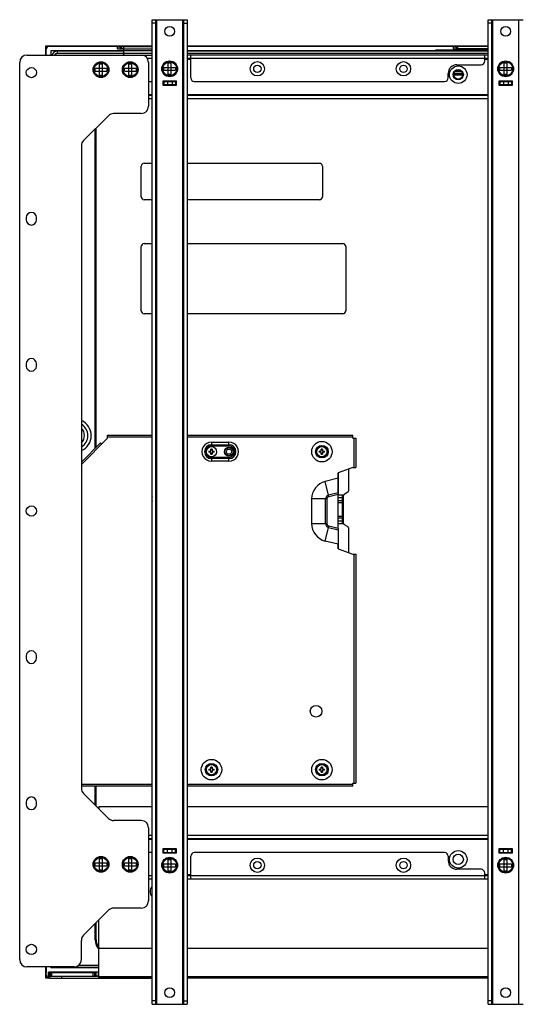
# Model space of a CAD drawing. Header units: millimetres. Extents: x 0 to 1852, y 0 to 1359.
# Tile 44 of 54: x 1033 to 1204, y 421 to 757. Entities that reach past the tile are written whole.
import ezdxf

# ---------------------------------------------------------------- set-up
doc = ezdxf.new("R2010")
doc.units = ezdxf.units.MM
doc.header["$LTSCALE"] = 65.395
doc.layers.get('0').update_dxf_attribs({"linetype": 'CONTINUOUS'})
doc.layers.add('02___PRT_ALL_AXES', color=7, linetype='CONTINUOUS')
doc.layers.add('03___PRT_ALL_CURVES', color=7, linetype='CONTINUOUS')

msp = doc.modelspace()

# ---------------------------------------------------------------- linework, layer by layer
at = {"color": 3, "linetype": 'Continuous'}
for p, q in [((1078.763, 420.543), (1078.763, 757.443)), ((1090.763, 757.443), (1090.763, 420.543)), ((1193.763, 420.543), (1193.763, 757.443)), ((1042.423, 747.443), (1042.423, 748.443)), ((1042.423, 748.443), (1043.423, 748.443)), ((1035.923, 745.333), (1078.763, 745.333)), ((1193.763, 745.333), (1090.763, 745.333)), ((1091.963, 737.533), (1091.963, 745.333)), ((1192.563, 743.233), (1192.563, 745.333)), ((1033.423, 435.833), (1033.423, 742.833)), ((1078.763, 744.133), (1077.14, 744.133)), ((1077.523, 742.833), (1077.523, 727.833)), ((1192.563, 744.133), (1091.963, 744.133)), ((1183.063, 742.033), (1191.363, 742.033)), ((1180.063, 737.533), (1180.063, 739.033)), ((1077.523, 736.333), (1078.763, 736.333)), ((1082.563, 736.333), (1086.963, 736.333)), ((1093.163, 736.333), (1178.863, 736.333)), ((1197.563, 736.333), (1201.963, 736.333)), ((1078.763, 730.333), (1077.523, 730.333)), ((1193.763, 730.333), (1090.763, 730.333)), ((1055.255, 716.065), (1063.79, 724.601)), ((1075.023, 725.333), (1065.558, 725.333)), ((1054.523, 714.297), (1054.523, 494.469)), ((1063.79, 484.165), (1055.255, 492.701)), ((1075.023, 483.433), (1065.558, 483.433)), ((1077.523, 480.933), (1077.523, 455.933)), ((1077.523, 478.433), (1078.763, 478.433)), ((1090.763, 478.433), (1193.763, 478.433)), ((1078.763, 472.433), (1077.523, 472.433)), ((1082.563, 472.433), (1086.963, 472.433)), ((1178.863, 472.433), (1093.163, 472.433)), ((1197.563, 472.433), (1201.963, 472.433)), ((1091.963, 463.433), (1091.963, 471.233)), ((1180.063, 471.233), (1180.063, 469.733)), ((1191.363, 466.733), (1183.063, 466.733)), ((1192.563, 463.433), (1192.563, 465.533)), ((1077.523, 464.633), (1078.763, 464.633)), ((1077.523, 463.433), (1078.763, 463.433)), ((1090.763, 463.433), (1193.763, 463.433)), ((1091.963, 464.633), (1192.563, 464.633)), ((1055.255, 444.165), (1063.79, 452.701)), ((1075.023, 453.433), (1065.558, 453.433)), ((1054.523, 435.833), (1054.523, 442.397)), ((1052.023, 433.333), (1035.923, 433.333)), ((1042.423, 429.543), (1042.423, 430.543)), ((1043.323, 429.543), (1042.423, 429.543)), ((1043.763, 429.543), (1043.423, 429.543))]:
    msp.add_line(p, q, dxfattribs=at)
at = {"color": 7, "linetype": 'Continuous'}
for p, q in [((1078.763, 757.443), (1090.763, 757.443)), ((1079.963, 756.243), (1078.763, 756.243)), ((1079.963, 420.543), (1079.963, 757.443)), ((1080.263, 757.443), (1080.263, 420.543)), ((1089.263, 420.543), (1089.263, 757.443)), ((1089.563, 420.543), (1089.563, 757.443)), ((1089.563, 756.243), (1090.763, 756.243)), ((1193.763, 757.443), (1205.763, 757.443)), ((1194.963, 756.243), (1193.763, 756.243)), ((1194.963, 420.543), (1194.963, 757.443)), ((1195.263, 757.443), (1195.263, 420.543)), ((1204.263, 420.543), (1204.263, 757.443)), ((1043.423, 748.443), (1078.763, 748.443)), ((1043.523, 748.343), (1066.903, 748.343)), ((1066.903, 747.493), (1066.903, 748.343)), ((1067.803, 748.263), (1066.903, 748.263)), ((1066.903, 748.143), (1067.803, 748.143)), ((1067.803, 748.253), (1067.803, 747.593)), ((1068.903, 748.253), (1067.803, 748.253)), ((1068.303, 748.253), (1068.303, 747.593)), ((1068.903, 748.373), (1068.903, 745.333)), ((1068.903, 748.373), (1078.763, 748.373)), ((1078.763, 748.193), (1068.903, 748.193)), ((1090.763, 748.443), (1193.763, 748.443)), ((1090.763, 748.343), (1181.903, 748.343)), ((1181.903, 747.493), (1181.903, 748.343)), ((1182.803, 748.263), (1181.903, 748.263)), ((1181.903, 748.143), (1182.803, 748.143)), ((1182.803, 748.253), (1182.803, 747.593)), ((1193.763, 748.253), (1182.803, 748.253)), ((1183.303, 748.253), (1183.303, 747.593)), ((1042.423, 745.333), (1042.423, 747.443)), ((1042.523, 745.333), (1042.523, 747.343)), ((1044.123, 746.773), (1044.123, 745.333)), ((1078.763, 746.773), (1044.123, 746.773)), ((1046.263, 746.633), (1046.263, 745.833)), ((1068.903, 746.633), (1046.263, 746.633)), ((1078.763, 745.833), (1046.263, 745.833)), ((1066.903, 747.493), (1078.763, 747.493)), ((1067.803, 747.593), (1068.903, 747.593)), ((1175.763, 746.773), (1090.763, 746.773)), ((1193.763, 746.633), (1090.763, 746.633)), ((1193.763, 745.833), (1090.763, 745.833)), ((1135.8, 746.773), (1135.763, 746.633)), ((1136.628, 746.773), (1136.591, 746.633)), ((1142.934, 746.633), (1142.897, 746.773)), ((1143.725, 746.773), (1143.763, 746.633)), ((1175.763, 746.773), (1175.763, 746.973)), ((1193.763, 746.973), (1175.763, 746.973)), ((1181.903, 747.493), (1193.763, 747.493)), ((1182.803, 747.593), (1193.763, 747.593)), ((1060.763, 738.333), (1060.763, 742.333)), ((1060.763, 742.333), (1061.763, 742.333)), ((1061.763, 738.333), (1061.763, 742.333)), ((1070.763, 738.333), (1070.763, 742.333)), ((1070.763, 742.333), (1071.763, 742.333)), ((1071.763, 738.333), (1071.763, 742.333)), ((1084.263, 738.633), (1084.263, 742.633)), ((1084.263, 742.633), (1085.263, 742.633)), ((1085.263, 738.633), (1085.263, 742.633)), ((1091.963, 744.133), (1090.763, 744.133)), ((1091.963, 743.833), (1090.763, 743.833)), ((1193.763, 744.133), (1192.563, 744.133)), ((1193.763, 743.833), (1192.563, 743.833)), ((1199.263, 738.633), (1199.263, 742.633)), ((1199.263, 742.633), (1200.263, 742.633)), ((1200.263, 738.633), (1200.263, 742.633)), ((1059.263, 739.833), (1059.263, 740.833)), ((1059.263, 740.833), (1063.263, 740.833)), ((1059.263, 739.833), (1063.263, 739.833)), ((1061.763, 738.333), (1060.763, 738.333)), ((1063.263, 740.833), (1063.263, 739.833)), ((1069.263, 739.833), (1069.263, 740.833)), ((1069.263, 740.833), (1073.263, 740.833)), ((1069.263, 739.833), (1073.263, 739.833)), ((1071.763, 738.333), (1070.763, 738.333)), ((1073.263, 740.833), (1073.263, 739.833)), ((1082.763, 740.133), (1082.763, 741.133)), ((1082.763, 741.133), (1086.763, 741.133)), ((1082.763, 740.133), (1086.763, 740.133)), ((1085.263, 738.633), (1084.263, 738.633)), ((1086.763, 741.133), (1086.763, 740.133)), ((1182.013, 739.033), (1184.924, 739.033)), ((1185.013, 738.833), (1182.013, 738.833)), ((1185.013, 738.433), (1182.013, 738.433)), ((1184.646, 739.563), (1182.374, 739.563)), ((1197.763, 740.133), (1197.763, 741.133)), ((1197.763, 741.133), (1201.763, 741.133)), ((1197.763, 740.133), (1201.763, 740.133)), ((1200.263, 738.633), (1199.263, 738.633)), ((1201.763, 741.133), (1201.763, 740.133)), ((1082.563, 734.933), (1082.563, 736.533)), ((1082.563, 736.533), (1086.963, 736.533)), ((1086.963, 734.933), (1082.563, 734.933)), ((1082.763, 736.333), (1082.763, 735.133)), ((1086.763, 735.133), (1082.763, 735.133)), ((1083.963, 736.333), (1083.963, 735.133)), ((1085.563, 736.333), (1085.563, 735.133)), ((1086.763, 736.333), (1086.763, 735.133)), ((1086.963, 736.533), (1086.963, 734.933)), ((1197.563, 734.933), (1197.563, 736.533)), ((1197.563, 736.533), (1201.963, 736.533)), ((1201.963, 734.933), (1197.563, 734.933)), ((1197.763, 736.333), (1197.763, 735.133)), ((1201.763, 735.133), (1197.763, 735.133)), ((1198.963, 736.333), (1198.963, 735.133)), ((1200.563, 736.333), (1200.563, 735.133)), ((1201.763, 736.333), (1201.763, 735.133)), ((1201.963, 736.533), (1201.963, 734.933)), ((1077.523, 731.833), (1078.763, 731.833)), ((1078.763, 731.533), (1077.523, 731.533)), ((1090.763, 731.833), (1193.763, 731.833)), ((1193.763, 731.533), (1090.763, 731.533)), ((1059.263, 610.822), (1059.263, 720.073)), ((1059.563, 611.122), (1059.563, 720.373)), ((1076.003, 708.343), (1078.763, 708.343)), ((1090.763, 708.343), (1136.003, 708.343)), ((1075.003, 696.843), (1075.003, 707.343)), ((1137.003, 707.343), (1137.003, 696.843)), ((1078.763, 695.843), (1076.003, 695.843)), ((1136.003, 695.843), (1090.763, 695.843)), ((1076.003, 680.843), (1078.763, 680.843)), ((1090.763, 680.843), (1144.003, 680.843)), ((1075.003, 657.843), (1075.003, 679.843)), ((1145.003, 679.843), (1145.003, 657.843)), ((1078.763, 656.843), (1076.003, 656.843)), ((1144.003, 656.843), (1090.763, 656.843)), ((1054.523, 605.233), (1063.523, 614.233)), ((1063.523, 614.233), (1063.523, 615.233)), ((1063.523, 615.233), (1078.763, 615.233)), ((1078.763, 614.633), (1063.523, 614.633)), ((1090.763, 615.233), (1147.453, 615.233)), ((1147.453, 614.633), (1090.763, 614.633)), ((1147.453, 614.233), (1147.453, 615.233)), ((1147.453, 614.233), (1148.453, 614.233)), ((1147.853, 604.233), (1147.853, 614.233)), ((1148.453, 614.233), (1148.453, 604.233)), ((1054.523, 606.082), (1061.069, 612.628)), ((1061.493, 612.204), (1061.069, 612.628)), ((1098.153, 609.833), (1098.153, 609.433)), ((1098.153, 609.833), (1098.703, 609.833)), ((1098.303, 609.433), (1098.303, 609.833)), ((1098.853, 609.983), (1098.853, 610.533)), ((1099.253, 610.533), (1098.853, 610.533)), ((1098.853, 610.383), (1099.253, 610.383)), ((1099.053, 612.883), (1099.053, 611.55)), ((1099.053, 612.883), (1105.053, 612.883)), ((1099.053, 612.011), (1105.053, 612.011)), ((1105.053, 611.55), (1099.053, 611.55)), ((1099.253, 610.533), (1099.253, 609.983)), ((1099.403, 609.833), (1099.953, 609.833)), ((1099.803, 609.833), (1099.803, 609.433)), ((1099.953, 609.433), (1099.953, 609.833)), ((1105.053, 611.55), (1105.053, 612.883)), ((1135.953, 609.833), (1135.953, 609.433)), ((1135.953, 609.833), (1136.503, 609.833)), ((1136.103, 609.433), (1136.103, 609.833)), ((1136.653, 609.983), (1136.653, 610.533)), ((1137.053, 610.533), (1136.653, 610.533)), ((1136.653, 610.383), (1137.053, 610.383)), ((1137.053, 610.533), (1137.053, 609.983)), ((1137.203, 609.833), (1137.753, 609.833)), ((1137.603, 609.833), (1137.603, 609.433)), ((1137.753, 609.433), (1137.753, 609.833)), ((1098.703, 609.433), (1098.153, 609.433)), ((1098.853, 608.733), (1098.853, 609.283)), ((1099.253, 608.883), (1098.853, 608.883)), ((1098.853, 608.733), (1099.253, 608.733)), ((1099.053, 607.716), (1099.053, 606.383)), ((1099.053, 607.716), (1105.053, 607.716)), ((1105.053, 607.255), (1099.053, 607.255)), ((1099.253, 609.283), (1099.253, 608.733)), ((1099.953, 609.433), (1099.403, 609.433)), ((1105.053, 606.383), (1105.053, 607.716)), ((1136.503, 609.433), (1135.953, 609.433)), ((1136.653, 608.733), (1136.653, 609.283)), ((1137.053, 608.883), (1136.653, 608.883)), ((1136.653, 608.733), (1137.053, 608.733)), ((1137.053, 609.283), (1137.053, 608.733)), ((1137.753, 609.433), (1137.203, 609.433)), ((1105.053, 606.383), (1099.053, 606.383)), ((1147.453, 604.233), (1142.453, 602.413)), ((1145.953, 603.687), (1145.953, 596.172)), ((1147.453, 604.233), (1148.453, 604.233)), ((1142.421, 600.514), (1137.965, 599.4)), ((1142.392, 595.579), (1142.421, 600.514)), ((1142.421, 600.514), (1142.453, 602.413)), ((1142.453, 600.387), (1142.421, 600.514)), ((1142.453, 602.413), (1142.453, 595.336)), ((1139.237, 594.316), (1137.966, 599.401)), ((1133.322, 593.453), (1133.322, 585.014)), ((1138.562, 593.452), (1133.322, 593.452)), ((1138.103, 585.014), (1138.103, 593.452)), ((1138.562, 593.452), (1138.562, 585.014)), ((1142.392, 595.579), (1139.126, 594.762)), ((1139.237, 594.316), (1142.453, 595.12)), ((1142.453, 595.336), (1142.392, 595.579)), ((1142.392, 595.579), (1142.453, 595.12)), ((1142.453, 583.346), (1142.453, 595.12)), ((1142.453, 594.833), (1143.953, 594.833)), ((1143.953, 593.833), (1142.453, 593.833)), ((1143.953, 584.933), (1143.953, 594.833)), ((1144.213, 585.172), (1144.213, 594.594)), ((1145.702, 595.739), (1144.464, 595.027)), ((1143.953, 592.783), (1142.453, 592.783)), ((1142.453, 592.233), (1143.953, 592.233)), ((1143.753, 592.783), (1143.753, 592.233)), ((1142.453, 587.533), (1143.953, 587.533)), ((1142.453, 586.983), (1143.953, 586.983)), ((1143.753, 587.533), (1143.753, 586.983)), ((1133.322, 585.014), (1138.562, 585.014)), ((1137.966, 579.065), (1139.237, 584.15)), ((1139.126, 583.704), (1142.392, 582.887)), ((1142.453, 583.346), (1139.237, 584.15)), ((1142.453, 583.346), (1142.392, 582.887)), ((1142.453, 583.13), (1142.392, 582.887)), ((1142.392, 582.887), (1142.421, 577.952)), ((1142.453, 585.933), (1143.953, 585.933)), ((1143.953, 584.933), (1142.453, 584.933)), ((1142.453, 583.13), (1142.453, 576.413)), ((1144.464, 584.739), (1145.702, 584.027)), ((1145.953, 583.594), (1145.953, 575.139)), ((1142.421, 577.952), (1137.966, 579.065)), ((1142.421, 577.952), (1142.453, 578.079)), ((1142.453, 576.413), (1142.421, 577.952)), ((1142.453, 576.413), (1147.453, 574.593)), ((1147.453, 574.593), (1148.453, 574.593)), ((1147.853, 496.233), (1147.853, 574.593)), ((1148.453, 574.593), (1148.453, 496.233)), ((1098.153, 501.033), (1098.153, 500.633)), ((1098.153, 501.033), (1098.703, 501.033)), ((1098.703, 500.633), (1098.153, 500.633)), ((1098.303, 500.633), (1098.303, 501.033)), ((1098.853, 501.183), (1098.853, 501.733)), ((1099.253, 501.733), (1098.853, 501.733)), ((1098.853, 501.583), (1099.253, 501.583)), ((1098.853, 499.933), (1098.853, 500.483)), ((1099.253, 500.083), (1098.853, 500.083)), ((1098.853, 499.933), (1099.253, 499.933)), ((1099.253, 501.733), (1099.253, 501.183)), ((1099.253, 500.483), (1099.253, 499.933)), ((1099.403, 501.033), (1099.953, 501.033)), ((1099.953, 500.633), (1099.403, 500.633)), ((1099.803, 501.033), (1099.803, 500.633)), ((1099.953, 500.633), (1099.953, 501.033)), ((1135.953, 501.033), (1135.953, 500.633)), ((1135.953, 501.033), (1136.503, 501.033)), ((1136.503, 500.633), (1135.953, 500.633)), ((1136.103, 500.633), (1136.103, 501.033)), ((1136.653, 501.183), (1136.653, 501.733)), ((1137.053, 501.733), (1136.653, 501.733)), ((1136.653, 501.583), (1137.053, 501.583)), ((1136.653, 499.933), (1136.653, 500.483)), ((1137.053, 500.083), (1136.653, 500.083)), ((1136.653, 499.933), (1137.053, 499.933)), ((1137.053, 501.733), (1137.053, 501.183)), ((1137.053, 500.483), (1137.053, 499.933)), ((1137.203, 501.033), (1137.753, 501.033)), ((1137.753, 500.633), (1137.203, 500.633)), ((1137.603, 501.033), (1137.603, 500.633)), ((1137.753, 500.633), (1137.753, 501.033)), ((1054.523, 495.833), (1078.763, 495.833)), ((1090.763, 495.833), (1147.453, 495.833)), ((1147.453, 495.233), (1147.453, 496.233)), ((1147.453, 496.233), (1148.453, 496.233)), ((1078.763, 495.233), (1054.523, 495.233)), ((1059.263, 488.693), (1059.263, 495.233)), ((1059.563, 488.393), (1059.563, 495.233)), ((1147.453, 495.233), (1090.763, 495.233)), ((1060.523, 488.279), (1060.523, 487.433)), ((1060.523, 488.279), (1078.763, 488.279)), ((1090.763, 488.279), (1193.763, 488.279)), ((1077.523, 477.233), (1078.763, 477.233)), ((1078.763, 476.933), (1077.523, 476.933)), ((1090.763, 477.233), (1193.763, 477.233)), ((1193.763, 476.933), (1090.763, 476.933)), ((1082.563, 472.233), (1082.563, 473.833)), ((1082.563, 473.833), (1086.963, 473.833)), ((1086.963, 472.233), (1082.563, 472.233)), ((1082.763, 472.433), (1082.763, 473.633)), ((1082.763, 473.633), (1086.763, 473.633)), ((1083.963, 472.433), (1083.963, 473.633)), ((1085.563, 472.433), (1085.563, 473.633)), ((1086.763, 472.433), (1086.763, 473.633)), ((1086.963, 473.833), (1086.963, 472.233)), ((1197.563, 472.233), (1197.563, 473.833)), ((1197.563, 473.833), (1201.963, 473.833)), ((1201.963, 472.233), (1197.563, 472.233)), ((1197.763, 472.433), (1197.763, 473.633)), ((1197.763, 473.633), (1201.763, 473.633)), ((1198.963, 472.433), (1198.963, 473.633)), ((1200.563, 472.433), (1200.563, 473.633)), ((1201.763, 472.433), (1201.763, 473.633)), ((1201.963, 473.833), (1201.963, 472.233)), ((1059.263, 467.933), (1059.263, 468.933)), ((1059.263, 468.933), (1063.263, 468.933)), ((1060.763, 466.433), (1060.763, 470.433)), ((1060.763, 470.433), (1061.763, 470.433)), ((1061.763, 466.433), (1061.763, 470.433)), ((1063.263, 468.933), (1063.263, 467.933)), ((1069.263, 467.933), (1069.263, 468.933)), ((1069.263, 468.933), (1073.263, 468.933)), ((1070.763, 466.433), (1070.763, 470.433)), ((1070.763, 470.433), (1071.763, 470.433)), ((1071.763, 466.433), (1071.763, 470.433)), ((1073.263, 468.933), (1073.263, 467.933)), ((1082.763, 467.633), (1082.763, 468.633)), ((1082.763, 468.633), (1086.763, 468.633)), ((1084.263, 466.133), (1084.263, 470.133)), ((1084.263, 470.133), (1085.263, 470.133)), ((1085.263, 466.133), (1085.263, 470.133)), ((1086.763, 468.633), (1086.763, 467.633)), ((1197.763, 467.633), (1197.763, 468.633)), ((1197.763, 468.633), (1201.763, 468.633)), ((1199.263, 466.133), (1199.263, 470.133)), ((1199.263, 470.133), (1200.263, 470.133)), ((1200.263, 466.133), (1200.263, 470.133)), ((1201.763, 468.633), (1201.763, 467.633)), ((1059.263, 467.933), (1063.263, 467.933)), ((1061.763, 466.433), (1060.763, 466.433)), ((1069.263, 467.933), (1073.263, 467.933)), ((1071.763, 466.433), (1070.763, 466.433)), ((1082.763, 467.633), (1086.763, 467.633)), ((1085.263, 466.133), (1084.263, 466.133)), ((1090.763, 464.933), (1091.963, 464.933)), ((1192.563, 464.933), (1193.763, 464.933)), ((1197.763, 467.633), (1201.763, 467.633)), ((1200.263, 466.133), (1199.263, 466.133)), ((1090.763, 464.633), (1091.963, 464.633)), ((1192.563, 464.633), (1193.763, 464.633)), ((1059.263, 442.633), (1059.263, 448.173)), ((1059.563, 442.635), (1059.563, 448.473)), ((1060.523, 429.683), (1060.523, 449.433)), ((1059.263, 442.633), (1059.563, 442.633)), ((1060.523, 439.743), (1078.763, 439.743)), ((1090.763, 439.743), (1193.763, 439.743)), ((1042.423, 430.543), (1042.423, 433.333)), ((1042.523, 430.623), (1042.523, 431.523)), ((1042.623, 431.523), (1042.523, 431.523)), ((1042.623, 431.523), (1042.623, 433.333)), ((1043.323, 429.643), (1043.323, 431.523)), ((1060.523, 431.523), (1043.323, 431.523)), ((1043.423, 431.423), (1043.423, 429.543)), ((1043.423, 431.423), (1059.463, 431.423)), ((1043.823, 431.423), (1043.823, 430.143)), ((1044.123, 433.333), (1044.123, 432.993)), ((1060.523, 432.993), (1044.123, 432.993)), ((1044.323, 431.423), (1044.323, 430.143)), ((1046.263, 433.333), (1046.263, 433.133)), ((1060.523, 433.133), (1046.263, 433.133)), ((1053.636, 433.933), (1060.523, 433.933)), ((1058.563, 430.143), (1058.563, 431.423)), ((1059.063, 431.423), (1059.063, 430.143)), ((1059.463, 431.423), (1059.463, 430.183)), ((1060.263, 431.623), (1060.263, 430.243)), ((1060.523, 431.623), (1060.263, 431.623)), ((1043.423, 430.143), (1060.523, 430.143)), ((1043.763, 429.543), (1043.763, 430.143)), ((1043.763, 429.543), (1078.763, 429.543)), ((1047.763, 430.143), (1047.763, 429.543)), ((1059.116, 430.243), (1060.523, 430.243)), ((1078.763, 429.943), (1060.523, 429.943)), ((1060.523, 429.843), (1078.763, 429.843)), ((1060.523, 429.743), (1078.763, 429.743)), ((1078.763, 429.683), (1060.523, 429.683)), ((1193.763, 429.943), (1090.763, 429.943)), ((1090.763, 429.843), (1193.763, 429.843)), ((1090.763, 429.743), (1193.763, 429.743)), ((1193.763, 429.683), (1090.763, 429.683)), ((1193.763, 429.543), (1090.763, 429.543)), ((1079.963, 421.743), (1078.763, 421.743)), ((1089.563, 421.743), (1090.763, 421.743)), ((1194.963, 421.743), (1193.763, 421.743)), ((1078.763, 420.543), (1090.763, 420.543)), ((1193.763, 420.543), (1205.763, 420.543))]:
    msp.add_line(p, q, dxfattribs=at)
for centre, radius in [((1061.263, 740.333), 2.7), ((1061.263, 740.333), 2.4), ((1071.263, 740.333), 2.7), ((1071.263, 740.333), 2.4), ((1084.763, 740.633), 2.7), ((1084.763, 740.633), 2.4), ((1199.763, 740.633), 2.7), ((1199.763, 740.633), 2.4), ((1183.513, 738.633), 1.5), ((1099.053, 609.633), 1.75), ((1105.053, 609.633), 1.5), ((1105.053, 609.633), 1.4), ((1136.853, 609.633), 3.5), ((1136.853, 609.633), 2.147), ((1136.853, 609.633), 1.75), ((1134.853, 520.833), 2), ((1099.053, 500.833), 3.5), ((1099.053, 500.833), 2.147), ((1099.053, 500.833), 1.75), ((1136.853, 500.833), 3.5), ((1136.853, 500.833), 2.147), ((1136.853, 500.833), 1.75), ((1061.263, 468.433), 2.7), ((1061.263, 468.433), 2.4), ((1071.263, 468.433), 2.7), ((1071.263, 468.433), 2.4), ((1084.763, 468.133), 2.7), ((1084.763, 468.133), 2.4), ((1199.763, 468.133), 2.7), ((1199.763, 468.133), 2.4)]:
    msp.add_circle(centre, radius, dxfattribs=at)
for centre, radius, start, end in [((1043.423, 747.443), 1, 90, 180), ((1043.523, 747.343), 1, 90, 180), ((1046.263, 744.633), 2, 90, 157.5), ((1046.263, 744.633), 1.2, 90, 143.54704), ((1076.003, 707.343), 1, 90, 180), ((1136.003, 707.343), 1, 0, 90), ((1076.003, 696.843), 1, 180, 270), ((1136.003, 696.843), 1, 270, 360), ((1076.003, 679.843), 1, 90, 180), ((1144.003, 679.843), 1, 0, 90), ((1076.003, 657.843), 1, 180, 270), ((1144.003, 657.843), 1, 270, 360), ((1052.263, 615.133), 5.637, 293.97428, 66.30542), ((1052.263, 615.133), 3.346, 312.92454, 47.42821), ((1052.263, 615.133), 4.5, 300.3646, 59.40133), ((1099.053, 609.633), 3.25, 89.99971, 269.99989), ((1099.053, 609.633), 2.378, 90.0002, 269.9998), ((1099.053, 609.633), 1.917, 89.99801, 270), ((1098.703, 609.983), 0.15, 270, 0), ((1099.403, 609.983), 0.15, 180, 270), ((1105.053, 609.633), 3.25, 269.9997, 89.99989), ((1105.053, 609.633), 2.378, 270.00028, 89.99972), ((1105.053, 609.633), 1.917, 269.99838, 89.99988), ((1136.503, 609.983), 0.15, 270, 0), ((1137.203, 609.983), 0.15, 180, 270), ((1098.703, 609.283), 0.15, 360, 90), ((1099.403, 609.283), 0.15, 90, 180), ((1136.503, 609.283), 0.15, 360, 90), ((1137.203, 609.283), 0.15, 90, 180), ((1139.453, 593.452), 6.132, 104.04508, 179.99485), ((1080.621, 593.436), 2, 159.316, 200.74452), ((1139.453, 593.452), 1.35, 104.03624, 180), ((1139.453, 593.452), 0.891, 104.03915, 179.99405), ((1144.713, 594.594), 0.5, 119.88653, 180), ((1145.453, 596.172), 0.5, 299.88653, 360), ((1139.453, 585.014), 6.131, 179.99733, 255.96342), ((1139.453, 585.014), 1.35, 180, 255.96376), ((1139.453, 585.014), 0.891, 179.9993, 255.9631), ((1144.713, 585.172), 0.5, 180, 240.11347), ((1145.453, 583.594), 0.5, 0, 60.11347), ((1098.703, 501.183), 0.15, 270, 0), ((1098.703, 500.483), 0.15, 360, 90), ((1099.403, 501.183), 0.15, 180, 270), ((1099.403, 500.483), 0.15, 90, 180), ((1136.503, 501.183), 0.15, 270, 0), ((1136.503, 500.483), 0.15, 360, 90), ((1137.203, 501.183), 0.15, 180, 270), ((1137.203, 500.483), 0.15, 90, 180), ((1080.563, 459.124), 2.5, 136.15435, 223.83611), ((1064.263, 442.633), 4.999, 179.97979, 220.93513), ((1064.263, 442.633), 4.699, 179.98005, 216.02695), ((1046.263, 435.133), 2, 245.02142, 270), ((1043.423, 430.543), 1, 180, 270), ((1043.523, 430.623), 1, 180, 258.46304)]:
    msp.add_arc(centre, radius, start, end, dxfattribs=at)
at = {"color": 3, "linetype": 'Continuous'}
for centre, radius, start, end in [((1035.923, 742.833), 2.5, 90, 180), ((1075.023, 742.833), 2.5, 0, 90), ((1183.063, 739.033), 3, 90, 180), ((1191.363, 743.233), 1.2, 270, 360), ((1093.163, 737.533), 1.2, 180, 270), ((1178.863, 737.533), 1.2, 270, 360), ((1075.023, 727.833), 2.5, 270, 360), ((1065.558, 722.833), 2.5, 90, 135), ((1057.023, 714.297), 2.5, 135, 180), ((1057.023, 494.469), 2.5, 180, 225), ((1065.558, 485.933), 2.5, 225, 270), ((1075.023, 480.933), 2.5, 0, 90), ((1093.163, 471.233), 1.2, 90, 180), ((1178.863, 471.233), 1.2, 0, 90), ((1183.063, 469.733), 3, 180, 270), ((1191.363, 465.533), 1.2, 0, 90), ((1075.023, 455.933), 2.5, 270, 360), ((1065.558, 450.933), 2.5, 90, 135), ((1057.023, 442.397), 2.5, 135, 180), ((1035.923, 435.833), 2.5, 180, 270), ((1052.023, 435.833), 2.5, 270, 360)]:
    msp.add_arc(centre, radius, start, end, dxfattribs=at)
at = {"color": 7, "linetype": 'Continuous'}
for points in [[(1104.145, 609.604), (1104.145, 609.768), (1104.19, 609.937), (1104.271, 610.079)], [(1105.805, 610.127), (1105.897, 609.992), (1105.961, 609.825), (1105.961, 609.662)], [(1104.301, 609.139), (1104.209, 609.274), (1104.145, 609.441), (1104.145, 609.604)], [(1105.961, 609.662), (1105.961, 609.498), (1105.916, 609.329), (1105.835, 609.187)]]:
    msp.add_open_spline(points, degree=3, dxfattribs=at)
for points, knots in [([(1104.271, 610.079), (1104.347, 610.21), (1104.568, 610.439), (1104.873, 610.528), (1105.025, 610.532)], [0, 0, 0, 0, 0.5000377, 1, 1, 1, 1]), ([(1105.025, 610.532), (1105.176, 610.537), (1105.488, 610.469), (1105.72, 610.252), (1105.805, 610.127)], [0, 0, 0, 0, 0.4999561, 1, 1, 1, 1]), ([(1105.081, 608.734), (1104.93, 608.729), (1104.618, 608.798), (1104.386, 609.014), (1104.301, 609.139)], [0, 0, 0, 0, 0.4999561, 1, 1, 1, 1]), ([(1105.835, 609.187), (1105.759, 609.056), (1105.538, 608.827), (1105.233, 608.738), (1105.081, 608.734)], [0, 0, 0, 0, 0.5000377, 1, 1, 1, 1])]:
    msp.add_open_spline(points, degree=3, knots=knots, dxfattribs=at)
at = {"layer": '02___PRT_ALL_AXES', "color": 3, "linetype": 'Continuous'}
for p, q in [((1035.673, 689.733), (1035.673, 688.933)), ((1039.173, 688.933), (1039.173, 689.733)), ((1035.673, 639.733), (1035.673, 638.933)), ((1039.173, 638.933), (1039.173, 639.733)), ((1035.673, 539.733), (1035.673, 538.933)), ((1039.173, 538.933), (1039.173, 539.733)), ((1035.673, 489.733), (1035.673, 488.933)), ((1039.173, 488.933), (1039.173, 489.733))]:
    msp.add_line(p, q, dxfattribs=at)
at = {"layer": '02___PRT_ALL_AXES', "color": 7, "linetype": 'Continuous'}
for centre, radius in [((1084.763, 753.443), 1.65), ((1199.763, 753.443), 1.65), ((1183.513, 738.633), 1.75), ((1183.513, 470.133), 1.75), ((1084.763, 424.543), 1.65), ((1199.763, 424.543), 1.65)]:
    msp.add_circle(centre, radius, dxfattribs=at)
at = {"layer": '02___PRT_ALL_AXES', "color": 3, "linetype": 'Continuous'}
for centre, radius in [((1114.763, 740.633), 2.45), ((1114.763, 740.633), 1.25), ((1164.763, 740.633), 2.45), ((1164.763, 740.633), 1.25), ((1037.423, 739.333), 1.75), ((1037.423, 589.333), 1.75), ((1114.763, 468.133), 2.45), ((1114.763, 468.133), 1.25), ((1164.763, 468.133), 2.45), ((1164.763, 468.133), 1.25), ((1037.423, 439.333), 1.75)]:
    msp.add_circle(centre, radius, dxfattribs=at)
for centre, start, end in [((1037.423, 689.733), 0, 180), ((1037.423, 688.933), 180, 360), ((1037.423, 639.733), 0, 180), ((1037.423, 638.933), 180, 360), ((1037.423, 539.733), 0, 180), ((1037.423, 538.933), 180, 360), ((1037.423, 489.733), 0, 180), ((1037.423, 488.933), 180, 360)]:
    msp.add_arc(centre, 1.75, start, end, dxfattribs=at)
at = {"layer": '03___PRT_ALL_CURVES', "color": 4, "linetype": 'Continuous'}
for centre in [(1183.513, 738.633), (1183.513, 470.133)]:
    msp.add_circle(centre, 3, dxfattribs=at)

doc.saveas('drawing.dxf')
